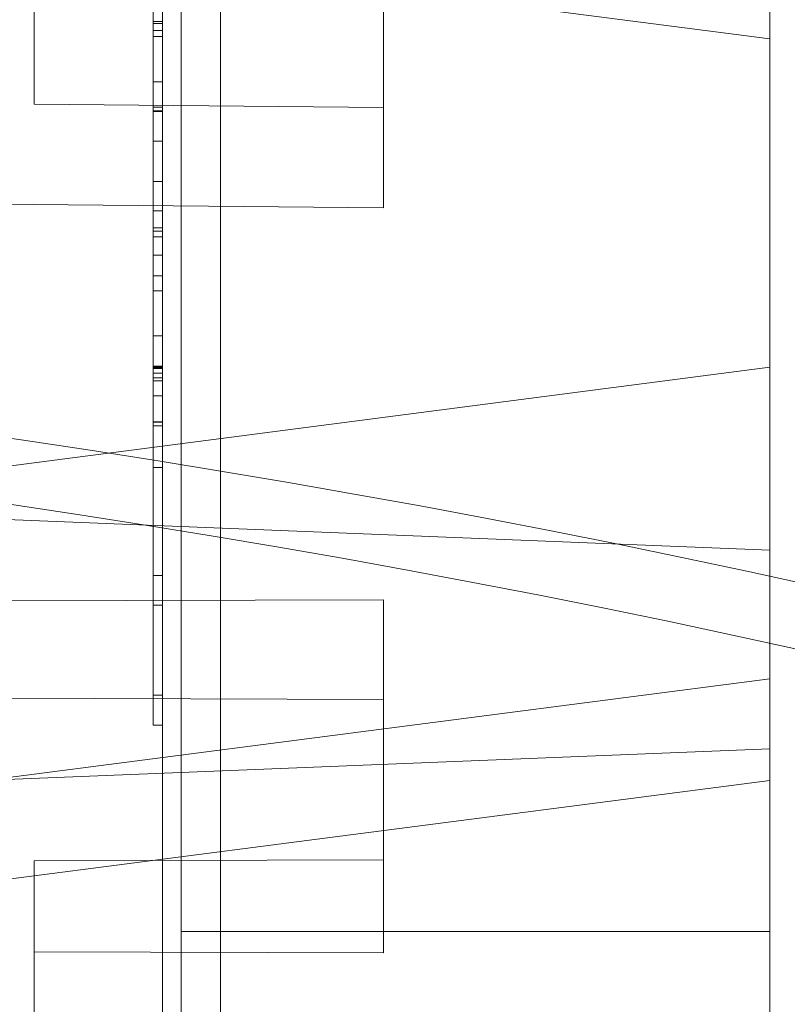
# Model space of a CAD drawing. Header units: inches. Extents: x 1 to 109, y 1 to 85.
# Tile 201 of 256: x 87.2983 to 87.3668, y 17.5934 to 17.6813. Entities that reach past the tile are written whole.
import ezdxf

# ---------------------------------------------------------------- set-up
doc = ezdxf.new("R2010")
doc.units = ezdxf.units.IN
doc.header["$MEASUREMENT"] = 0

msp = doc.modelspace()

# ---------------------------------------------------------------- linework, layer by layer
at = {"color": 7, "linetype": 'Continuous', "lineweight": 15, "ltscale": 5}
for p, q in [((87.316226, 21.519105), (87.316226, 15.477438)), ((87.316226, 17.464522), (87.316226, 19.256188)), ((87.312721, 17.831605), (87.312721, 14.831605)), ((87.365221, 14.831605), (87.365221, 17.831605)), ((87.311055, 17.810772), (87.311055, 17.539938)), ((87.312721, 17.810772), (87.312721, 17.539938)), ((87.365221, 17.574717), (87.365221, 17.75516)), ((87.365221, 17.574719), (87.365221, 17.755158)), ((87.316226, 17.490772), (87.316226, 17.750772)), ((87.312721, 17.729938), (87.312721, 17.599938)), ((87.312721, 17.729938), (87.312721, 17.599938)), ((87.365221, 17.729938), (87.365221, 17.599938)), ((87.365221, 17.729938), (87.365221, 17.599938)), ((87.310221, 17.68096), (87.310221, 17.727869)), ((87.310221, 17.621031), (87.310221, 17.727869)), ((87.311055, 17.621031), (87.311055, 17.727869)), ((87.311055, 17.68096), (87.311055, 17.727869)), ((87.310221, 17.725198), (87.310221, 17.631715)), ((87.310221, 17.621031), (87.310221, 17.725198)), ((87.310221, 17.725198), (87.310221, 17.649076)), ((87.311055, 17.725198), (87.311055, 17.621031)), ((87.311055, 17.725198), (87.311055, 17.649076)), ((87.311055, 17.725198), (87.311055, 17.631715)), ((87.310221, 17.723424), (87.310221, 17.631715)), ((87.310221, 17.722673), (87.310221, 17.680334)), ((87.311055, 17.723424), (87.311055, 17.631715)), ((87.311055, 17.722673), (87.311055, 17.680334)), ((87.365221, 17.650279), (87.365221, 17.707381)), ((87.310221, 17.704498), (87.310221, 17.649076)), ((87.311055, 17.649076), (87.311055, 17.704498)), ((87.299604, 17.699885), (87.299604, 17.673745)), ((87.330772, 17.700184), (87.330772, 17.673445)), ((87.330772, 17.693158), (87.330772, 17.664502)), ((87.365221, 17.679598), (87.280844, 17.690559)), ((87.299604, 17.685996), (87.299604, 17.673745)), ((87.310221, 17.681127), (87.311055, 17.681127)), ((87.310221, 17.641334), (87.310221, 17.681127)), ((87.310221, 17.68096), (87.311055, 17.68096)), ((87.311055, 17.681127), (87.311055, 17.641334)), ((87.310221, 17.680334), (87.311055, 17.680334)), ((87.310221, 17.679792), (87.311055, 17.679792)), ((87.365221, 17.679598), (87.365221, 17.622496)), ((87.310221, 17.675743), (87.311055, 17.675743)), ((87.299604, 17.673745), (87.330772, 17.673445)), ((87.310221, 17.67349), (87.311055, 17.67349)), ((87.330772, 17.673445), (87.330772, 17.664502)), ((87.310221, 17.673156), (87.311055, 17.673156)), ((87.310221, 17.673114), (87.311055, 17.673114)), ((87.310221, 17.673114), (87.310221, 17.662431)), ((87.311055, 17.673114), (87.311055, 17.662431)), ((87.310221, 17.670443), (87.311055, 17.670443)), ((87.330772, 17.664502), (87.115221, 17.666573)), ((87.310221, 17.666854), (87.311055, 17.666854)), ((87.310221, 17.664225), (87.311055, 17.664225)), ((87.310221, 17.662723), (87.311055, 17.662723)), ((87.310221, 17.662431), (87.311055, 17.662431)), ((87.310221, 17.66193), (87.311055, 17.66193)), ((87.310221, 17.660281), (87.311055, 17.660281)), ((87.310221, 17.649076), (87.310221, 17.660281)), ((87.311055, 17.649076), (87.311055, 17.660281)), ((87.310221, 17.658445), (87.311055, 17.658445)), ((87.310221, 17.650349), (87.310221, 17.658445)), ((87.311055, 17.650349), (87.311055, 17.658445)), ((87.310221, 17.657089), (87.311055, 17.657089)), ((87.310221, 17.653082), (87.311055, 17.653082)), ((87.280844, 17.639318), (87.365221, 17.650279)), ((87.310221, 17.65037), (87.311055, 17.65037)), ((87.310221, 17.650349), (87.311055, 17.650349)), ((87.310221, 17.650265), (87.311055, 17.650265)), ((87.310221, 17.650161), (87.311055, 17.650161)), ((87.310221, 17.649744), (87.311055, 17.649744)), ((87.310221, 17.649326), (87.311055, 17.649326)), ((87.310221, 17.649076), (87.311055, 17.649076)), ((87.310221, 17.64774), (87.311055, 17.64774)), ((87.310221, 17.645424), (87.311055, 17.645424)), ((87.310221, 17.645382), (87.311055, 17.645382)), ((87.310221, 17.645069), (87.311055, 17.645069)), ((87.310221, 17.641334), (87.311055, 17.641334)), ((87.365221, 17.633954), (87.280844, 17.637355)), ((87.365221, 17.616235), (87.365221, 17.633954)), ((87.310221, 17.631715), (87.311055, 17.631715)), ((87.310221, 17.631715), (87.310221, 17.621031)), ((87.311055, 17.631715), (87.311055, 17.621031)), ((87.115221, 17.628898), (87.330772, 17.62954)), ((87.330772, 17.62954), (87.330772, 17.606341)), ((87.330772, 17.62954), (87.330772, 17.620649)), ((87.310221, 17.629044), (87.311055, 17.629044)), ((87.365221, 17.622496), (87.280844, 17.611534)), ((87.330772, 17.620649), (87.115221, 17.621291)), ((87.310221, 17.621031), (87.311055, 17.621031)), ((87.330772, 17.598044), (87.330772, 17.620649)), ((87.310221, 17.61836), (87.311055, 17.61836)), ((87.280844, 17.612834), (87.365221, 17.616235)), ((87.281478, 17.60255), (87.365221, 17.613429)), ((87.330772, 17.606341), (87.299604, 17.606248)), ((87.299604, 17.606248), (87.299604, 17.598137)), ((87.299604, 17.606248), (87.299604, 17.574467)), ((87.330772, 17.606341), (87.330772, 17.598044)), ((87.312721, 17.599938), (87.365221, 17.599938)), ((87.312721, 17.599938), (87.365221, 17.599938)), ((87.299604, 17.567171), (87.299604, 17.598137)), ((87.299604, 17.598137), (87.330772, 17.598044))]:
    msp.add_line(p, q, dxfattribs=at)
at = {"color": 7, "linetype": 'Continuous', "lineweight": 15, "ltscale": 25}
for radius, start, end in [(0.989583, 3.137758, 176.862242), (0.989583, 3.137758, 176.862242), (0.98375, 3.156383, 176.843617), (0.98375, 3.156383, 176.843617)]:
    msp.add_arc((87.153559, 16.664772), radius, start, end, dxfattribs=at)
at = {"color": 7, "linetype": 'Continuous', "lineweight": 15, "ltscale": 5}
for points, knots in [([(87.310221, 17.673156), (87.310221, 17.674905), (87.310221, 17.678403), (87.310221, 17.683644), (87.310221, 17.688867), (87.310221, 17.694054), (87.310221, 17.69917), (87.310221, 17.704164), (87.310221, 17.708742), (87.310221, 17.71292), (87.310221, 17.716624), (87.310221, 17.719925), (87.310221, 17.722543), (87.310221, 17.724581), (87.310221, 17.726039), (87.310221, 17.727108), (87.310221, 17.727761), (87.310221, 17.727833), (87.310221, 17.727869)], [0, 0, 0, 0, 0.0714466, 0.1428897, 0.2143377, 0.2857755, 0.3572182, 0.4286338, 0.5000604, 0.5625595, 0.625053, 0.6875399, 0.75001, 0.8000133, 0.8500142, 0.9000033, 0.9500118, 1, 1, 1, 1]), ([(87.310221, 17.727869), (87.310221, 17.727837), (87.310221, 17.727773), (87.310221, 17.727102), (87.310221, 17.726074), (87.310221, 17.724561), (87.310221, 17.722698), (87.310221, 17.720471), (87.310221, 17.71792), (87.310221, 17.715058), (87.310221, 17.712021), (87.310221, 17.708348), (87.310221, 17.704025), (87.310221, 17.699032), (87.310221, 17.693916), (87.310221, 17.688759), (87.310221, 17.683568), (87.310221, 17.678365), (87.310221, 17.674892), (87.310221, 17.673156)], [0, 0, 0, 0, 0.049992, 0.099989, 0.149989, 0.199972, 0.249969, 0.299961, 0.349951, 0.399951, 0.449952, 0.499957, 0.571374, 0.642802, 0.714237, 0.785675, 0.857115, 0.928558, 1, 1, 1, 1]), ([(87.311055, 17.727869), (87.311055, 17.727837), (87.311055, 17.727773), (87.311055, 17.727102), (87.311055, 17.726074), (87.311055, 17.724561), (87.311055, 17.722698), (87.311055, 17.720471), (87.311055, 17.71792), (87.311055, 17.715058), (87.311055, 17.712021), (87.311055, 17.708348), (87.311055, 17.704025), (87.311055, 17.699032), (87.311055, 17.693916), (87.311055, 17.688759), (87.311055, 17.683568), (87.311055, 17.678365), (87.311055, 17.674892), (87.311055, 17.673156)], [0, 0, 0, 0, 0.049992, 0.099989, 0.149989, 0.199972, 0.249969, 0.299961, 0.349951, 0.399951, 0.449952, 0.499957, 0.571374, 0.642802, 0.714237, 0.785675, 0.857115, 0.928558, 1, 1, 1, 1]), ([(87.311055, 17.673156), (87.311055, 17.674905), (87.311055, 17.678403), (87.311055, 17.683644), (87.311055, 17.688867), (87.311055, 17.694054), (87.311055, 17.69917), (87.311055, 17.704164), (87.311055, 17.708742), (87.311055, 17.71292), (87.311055, 17.716624), (87.311055, 17.719925), (87.311055, 17.722543), (87.311055, 17.724581), (87.311055, 17.726039), (87.311055, 17.727108), (87.311055, 17.727761), (87.311055, 17.727833), (87.311055, 17.727869)], [0, 0, 0, 0, 0.0714466, 0.1428897, 0.2143377, 0.2857755, 0.3572182, 0.4286338, 0.5000604, 0.5625595, 0.625053, 0.6875399, 0.75001, 0.8000133, 0.8500142, 0.9000033, 0.9500118, 1, 1, 1, 1]), ([(87.310221, 17.673114), (87.310221, 17.674477), (87.310221, 17.677201), (87.310221, 17.681284), (87.310221, 17.685362), (87.310221, 17.689427), (87.310221, 17.693458), (87.310221, 17.697442), (87.310221, 17.701123), (87.310221, 17.704505), (87.310221, 17.707521), (87.310221, 17.710267), (87.310221, 17.712454), (87.310221, 17.714177), (87.310221, 17.71547), (87.310221, 17.716456), (87.310221, 17.717048), (87.310221, 17.717139), (87.310221, 17.717185)], [0, 0, 0, 0, 0.071435, 0.14287, 0.214305, 0.285733, 0.357168, 0.428586, 0.499994, 0.562487, 0.624956, 0.68743, 0.7499, 0.799924, 0.849937, 0.899995, 0.949967, 1, 1, 1, 1]), ([(87.311055, 17.673114), (87.311055, 17.674477), (87.311055, 17.677201), (87.311055, 17.681284), (87.311055, 17.685362), (87.311055, 17.689427), (87.311055, 17.693458), (87.311055, 17.697442), (87.311055, 17.701123), (87.311055, 17.704505), (87.311055, 17.707521), (87.311055, 17.710267), (87.311055, 17.712454), (87.311055, 17.714177), (87.311055, 17.71547), (87.311055, 17.716456), (87.311055, 17.717048), (87.311055, 17.717139), (87.311055, 17.717185)], [0, 0, 0, 0, 0.071435, 0.14287, 0.214305, 0.285733, 0.357168, 0.428586, 0.499994, 0.562487, 0.624956, 0.68743, 0.7499, 0.799924, 0.849937, 0.899995, 0.949967, 1, 1, 1, 1]), ([(87.365221, 17.707381), (87.365221, 17.707777), (87.365221, 17.708571), (87.365221, 17.709669), (87.365221, 17.7107), (87.365221, 17.711654), (87.365221, 17.712532), (87.365221, 17.713328), (87.365221, 17.71404), (87.365221, 17.714709), (87.365221, 17.715308), (87.365221, 17.715807), (87.365221, 17.716195), (87.365221, 17.71643), (87.365221, 17.716471), (87.365221, 17.716338), (87.365221, 17.716072), (87.365221, 17.715668), (87.365221, 17.715087), (87.365221, 17.714292), (87.365221, 17.713302), (87.365221, 17.712184), (87.365221, 17.71096), (87.365221, 17.70964), (87.365221, 17.708281), (87.365221, 17.706958), (87.365221, 17.705596), (87.365221, 17.704206), (87.365221, 17.702636), (87.365221, 17.700868), (87.365221, 17.698891), (87.365221, 17.696671), (87.365221, 17.69419), (87.365221, 17.691579), (87.365221, 17.689089), (87.365221, 17.68675), (87.365221, 17.684418), (87.365221, 17.682036), (87.365221, 17.68041), (87.365221, 17.679598)], [0, 0, 0, 0, 0.021981, 0.044088, 0.066194, 0.088569, 0.110943, 0.133591, 0.156238, 0.179019, 0.206716, 0.234431, 0.262127, 0.295882, 0.329636, 0.358028, 0.385724, 0.413439, 0.441136, 0.47489, 0.508644, 0.537036, 0.567366, 0.597695, 0.622835, 0.647975, 0.670622, 0.693269, 0.716051, 0.743747, 0.771462, 0.799158, 0.832913, 0.866667, 0.895059, 0.921214, 0.947369, 0.973684, 1, 1, 1, 1]), ([(87.365221, 17.633954), (87.365221, 17.634528), (87.365221, 17.635679), (87.365221, 17.637473), (87.365221, 17.639321), (87.365221, 17.641222), (87.365221, 17.643178), (87.365221, 17.645181), (87.365221, 17.64723), (87.365221, 17.649829), (87.365221, 17.653004), (87.365221, 17.656607), (87.365221, 17.660086), (87.365221, 17.663317), (87.365221, 17.666719), (87.365221, 17.670279), (87.365221, 17.673916), (87.365221, 17.677345), (87.365221, 17.680461), (87.365221, 17.68335), (87.365221, 17.686015), (87.365221, 17.688459), (87.365221, 17.69075), (87.365221, 17.69282), (87.365221, 17.694761), (87.365221, 17.696563), (87.365221, 17.698712), (87.365221, 17.701142), (87.365221, 17.70366), (87.365221, 17.70588), (87.365221, 17.707763), (87.365221, 17.709337), (87.365221, 17.710644), (87.365221, 17.711762), (87.365221, 17.712775), (87.365221, 17.713353), (87.365221, 17.713641)], [0, 0, 0, 0, 0.022016, 0.044154, 0.066291, 0.088667, 0.111043, 0.133661, 0.156279, 0.179025, 0.21853, 0.258034, 0.29245, 0.326867, 0.358028, 0.397533, 0.437037, 0.471454, 0.50587, 0.537032, 0.566026, 0.595021, 0.62085, 0.646679, 0.669993, 0.693306, 0.716052, 0.755557, 0.795061, 0.829478, 0.863894, 0.895056, 0.92122, 0.947383, 0.973692, 1, 1, 1, 1]), ([(87.310221, 17.67349), (87.310221, 17.675093), (87.310221, 17.6783), (87.310221, 17.683189), (87.310221, 17.690288), (87.310221, 17.695768), (87.310221, 17.699615)], [0, 0, 0, 0, 0.1865795, 0.3732509, 0.5599431, 1, 1, 1, 1]), ([(87.310221, 17.699302), (87.310221, 17.69773), (87.310221, 17.694586), (87.310221, 17.689719), (87.310221, 17.684513), (87.310221, 17.678969), (87.310221, 17.675066), (87.310221, 17.673114)], [0, 0, 0, 0, 0.186668, 0.373331, 0.559978, 0.779989, 1, 1, 1, 1]), ([(87.311055, 17.67349), (87.311055, 17.675093), (87.311055, 17.6783), (87.311055, 17.683189), (87.311055, 17.690288), (87.311055, 17.695768), (87.311055, 17.699615)], [0, 0, 0, 0, 0.1865795, 0.3732509, 0.5599431, 1, 1, 1, 1]), ([(87.311055, 17.699302), (87.311055, 17.69773), (87.311055, 17.694586), (87.311055, 17.689719), (87.311055, 17.684513), (87.311055, 17.678969), (87.311055, 17.675066), (87.311055, 17.673114)], [0, 0, 0, 0, 0.186668, 0.373331, 0.559978, 0.779989, 1, 1, 1, 1]), ([(87.365221, 17.695923), (87.365221, 17.695349), (87.365221, 17.694197), (87.365221, 17.692403), (87.365221, 17.690556), (87.365221, 17.688655), (87.365221, 17.686699), (87.365221, 17.684696), (87.365221, 17.682647), (87.365221, 17.680048), (87.365221, 17.676873), (87.365221, 17.67327), (87.365221, 17.669791), (87.365221, 17.666559), (87.365221, 17.663158), (87.365221, 17.659598), (87.365221, 17.655961), (87.365221, 17.652531), (87.365221, 17.649416), (87.365221, 17.646527), (87.365221, 17.643862), (87.365221, 17.641417), (87.365221, 17.639127), (87.365221, 17.637057), (87.365221, 17.635115), (87.365221, 17.633313), (87.365221, 17.631165), (87.365221, 17.628734), (87.365221, 17.626217), (87.365221, 17.623997), (87.365221, 17.622114), (87.365221, 17.62054), (87.365221, 17.619233), (87.365221, 17.618115), (87.365221, 17.617101), (87.365221, 17.616524), (87.365221, 17.616235)], [0, 0, 0, 0, 0.022016, 0.044154, 0.066291, 0.088667, 0.111043, 0.133661, 0.156279, 0.179025, 0.21853, 0.258034, 0.29245, 0.326867, 0.358028, 0.397533, 0.437037, 0.471454, 0.50587, 0.537032, 0.566026, 0.595021, 0.62085, 0.646679, 0.669993, 0.693306, 0.716052, 0.755557, 0.795061, 0.829478, 0.863894, 0.895056, 0.92122, 0.947383, 0.973692, 1, 1, 1, 1]), ([(87.310221, 17.69515), (87.310221, 17.694243), (87.310221, 17.69243), (87.310221, 17.689764), (87.310221, 17.68722), (87.310221, 17.684583), (87.310221, 17.681937), (87.310221, 17.679416), (87.310221, 17.677434), (87.310221, 17.67588), (87.310221, 17.674866), (87.310221, 17.67417), (87.310221, 17.673666), (87.310221, 17.673319), (87.310221, 17.673183), (87.310221, 17.673114)], [0, 0, 0, 0, 0.062519, 0.125018, 0.187549, 0.250055, 0.333384, 0.4167, 0.500029, 0.583343, 0.666637, 0.749975, 0.833315, 0.916657, 1, 1, 1, 1]), ([(87.311055, 17.69515), (87.311055, 17.694243), (87.311055, 17.69243), (87.311055, 17.689764), (87.311055, 17.68722), (87.311055, 17.684583), (87.311055, 17.681937), (87.311055, 17.679416), (87.311055, 17.677434), (87.311055, 17.67588), (87.311055, 17.674866), (87.311055, 17.67417), (87.311055, 17.673666), (87.311055, 17.673319), (87.311055, 17.673183), (87.311055, 17.673114)], [0, 0, 0, 0, 0.062519, 0.125018, 0.187549, 0.250055, 0.333384, 0.4167, 0.500029, 0.583343, 0.666637, 0.749975, 0.833315, 0.916657, 1, 1, 1, 1]), ([(87.310221, 17.675743), (87.310221, 17.676755), (87.310221, 17.678778), (87.310221, 17.682095), (87.310221, 17.685343), (87.310221, 17.688444), (87.310221, 17.691336), (87.310221, 17.69328), (87.310221, 17.694252)], [0, 0, 0, 0, 0.1866047, 0.3733159, 0.5599464, 0.7066163, 0.8533149, 1, 1, 1, 1]), ([(87.311055, 17.675743), (87.311055, 17.676755), (87.311055, 17.678778), (87.311055, 17.682095), (87.311055, 17.685343), (87.311055, 17.688444), (87.311055, 17.691336), (87.311055, 17.69328), (87.311055, 17.694252)], [0, 0, 0, 0, 0.1866047, 0.3733159, 0.5599464, 0.7066163, 0.8533149, 1, 1, 1, 1]), ([(87.310221, 17.662723), (87.310221, 17.663788), (87.310221, 17.665919), (87.310221, 17.669415), (87.310221, 17.673063), (87.310221, 17.676906), (87.310221, 17.680894), (87.310221, 17.685007), (87.310221, 17.687762), (87.310221, 17.68914)], [0, 0, 0, 0, 0.139982, 0.28001, 0.419974, 0.559992, 0.706652, 0.853324, 1, 1, 1, 1]), ([(87.311055, 17.662723), (87.311055, 17.663788), (87.311055, 17.665919), (87.311055, 17.669415), (87.311055, 17.673063), (87.311055, 17.676906), (87.311055, 17.680894), (87.311055, 17.685007), (87.311055, 17.687762), (87.311055, 17.68914)], [0, 0, 0, 0, 0.139982, 0.28001, 0.419974, 0.559992, 0.706652, 0.853324, 1, 1, 1, 1]), ([(87.310221, 17.687345), (87.310221, 17.686067), (87.310221, 17.683509), (87.310221, 17.679697), (87.310221, 17.675956), (87.310221, 17.672255), (87.310221, 17.668645), (87.310221, 17.665159), (87.310221, 17.663006), (87.310221, 17.66193)], [0, 0, 0, 0, 0.140006, 0.280008, 0.420011, 0.560006, 0.706663, 0.853333, 1, 1, 1, 1]), ([(87.310221, 17.649326), (87.310221, 17.650698), (87.310221, 17.653441), (87.310221, 17.657496), (87.310221, 17.66143), (87.310221, 17.665177), (87.310221, 17.66868), (87.310221, 17.67268), (87.310221, 17.677097), (87.310221, 17.681978), (87.310221, 17.685125), (87.310221, 17.686698)], [0, 0, 0, 0, 0.093346, 0.186669, 0.280022, 0.373361, 0.466682, 0.560011, 0.706668, 0.853331, 1, 1, 1, 1]), ([(87.311055, 17.687345), (87.311055, 17.686067), (87.311055, 17.683509), (87.311055, 17.679697), (87.311055, 17.675956), (87.311055, 17.672255), (87.311055, 17.668645), (87.311055, 17.665159), (87.311055, 17.663006), (87.311055, 17.66193)], [0, 0, 0, 0, 0.140006, 0.280008, 0.420011, 0.560006, 0.706663, 0.853333, 1, 1, 1, 1]), ([(87.311055, 17.649326), (87.311055, 17.650698), (87.311055, 17.653441), (87.311055, 17.657496), (87.311055, 17.66143), (87.311055, 17.665177), (87.311055, 17.66868), (87.311055, 17.67268), (87.311055, 17.677097), (87.311055, 17.681978), (87.311055, 17.685125), (87.311055, 17.686698)], [0, 0, 0, 0, 0.093346, 0.186669, 0.280022, 0.373361, 0.466682, 0.560011, 0.706668, 0.853331, 1, 1, 1, 1]), ([(87.310221, 17.682087), (87.310221, 17.680789), (87.310221, 17.678193), (87.310221, 17.674217), (87.310221, 17.670137), (87.310221, 17.666448), (87.310221, 17.66308), (87.310221, 17.660067), (87.310221, 17.656878), (87.310221, 17.653551), (87.310221, 17.651291), (87.310221, 17.650161)], [0, 0, 0, 0, 0.140005, 0.280007, 0.420001, 0.559986, 0.647982, 0.735992, 0.823995, 0.911997, 1, 1, 1, 1]), ([(87.311055, 17.682087), (87.311055, 17.680789), (87.311055, 17.678193), (87.311055, 17.674217), (87.311055, 17.670137), (87.311055, 17.666448), (87.311055, 17.66308), (87.311055, 17.660067), (87.311055, 17.656878), (87.311055, 17.653551), (87.311055, 17.651291), (87.311055, 17.650161)], [0, 0, 0, 0, 0.140005, 0.280007, 0.420001, 0.559986, 0.647982, 0.735992, 0.823995, 0.911997, 1, 1, 1, 1]), ([(87.310221, 17.681127), (87.310221, 17.681087), (87.310221, 17.681007), (87.310221, 17.68035), (87.310221, 17.679229), (87.310221, 17.677627), (87.310221, 17.67556), (87.310221, 17.673091), (87.310221, 17.670347), (87.310221, 17.667422), (87.310221, 17.664301), (87.310221, 17.660974), (87.310221, 17.65748), (87.310221, 17.653895), (87.310221, 17.651475), (87.310221, 17.650265)], [0, 0, 0, 0, 0.08, 0.160021, 0.239995, 0.319994, 0.399989, 0.479987, 0.559985, 0.633322, 0.706661, 0.779981, 0.853318, 0.926661, 1, 1, 1, 1]), ([(87.310221, 17.680334), (87.310221, 17.680579), (87.310221, 17.681017), (87.310221, 17.681093), (87.310221, 17.681127)], [0, 0, 0, 0, 0.559944, 1, 1, 1, 1]), ([(87.310221, 17.65037), (87.310221, 17.651927), (87.310221, 17.655043), (87.310221, 17.659625), (87.310221, 17.664081), (87.310221, 17.668435), (87.310221, 17.672685), (87.310221, 17.676894), (87.310221, 17.679605), (87.310221, 17.68096)], [0, 0, 0, 0, 0.139975, 0.279976, 0.419983, 0.559958, 0.706632, 0.853311, 1, 1, 1, 1]), ([(87.311055, 17.680334), (87.311055, 17.680579), (87.311055, 17.681017), (87.311055, 17.681093), (87.311055, 17.681127)], [0, 0, 0, 0, 0.559944, 1, 1, 1, 1]), ([(87.311055, 17.681127), (87.311055, 17.681087), (87.311055, 17.681007), (87.311055, 17.68035), (87.311055, 17.679229), (87.311055, 17.677627), (87.311055, 17.67556), (87.311055, 17.673091), (87.311055, 17.670347), (87.311055, 17.667422), (87.311055, 17.664301), (87.311055, 17.660974), (87.311055, 17.65748), (87.311055, 17.653895), (87.311055, 17.651475), (87.311055, 17.650265)], [0, 0, 0, 0, 0.08, 0.160021, 0.239995, 0.319994, 0.399989, 0.479987, 0.559985, 0.633322, 0.706661, 0.779981, 0.853318, 0.926661, 1, 1, 1, 1]), ([(87.311055, 17.65037), (87.311055, 17.651927), (87.311055, 17.655043), (87.311055, 17.659625), (87.311055, 17.664081), (87.311055, 17.668435), (87.311055, 17.672685), (87.311055, 17.676894), (87.311055, 17.679605), (87.311055, 17.68096)], [0, 0, 0, 0, 0.139975, 0.279976, 0.419983, 0.559958, 0.706632, 0.853311, 1, 1, 1, 1]), ([(87.310221, 17.679792), (87.310221, 17.678589), (87.310221, 17.676184), (87.310221, 17.672722), (87.310221, 17.669425), (87.310221, 17.666449), (87.310221, 17.663871), (87.310221, 17.661596), (87.310221, 17.659682), (87.310221, 17.65818), (87.310221, 17.657241), (87.310221, 17.657139), (87.310221, 17.657089)], [0, 0, 0, 0, 0.09336, 0.186709, 0.280039, 0.373383, 0.466681, 0.560036, 0.670028, 0.779979, 0.890032, 1, 1, 1, 1]), ([(87.310221, 17.664225), (87.310221, 17.665008), (87.310221, 17.666573), (87.310221, 17.669328), (87.310221, 17.672477), (87.310221, 17.67596), (87.310221, 17.678514), (87.310221, 17.679792)], [0, 0, 0, 0, 0.186577, 0.373253, 0.559939, 0.779959, 1, 1, 1, 1]), ([(87.311055, 17.679792), (87.311055, 17.678589), (87.311055, 17.676184), (87.311055, 17.672722), (87.311055, 17.669425), (87.311055, 17.666449), (87.311055, 17.663871), (87.311055, 17.661596), (87.311055, 17.659682), (87.311055, 17.65818), (87.311055, 17.657241), (87.311055, 17.657139), (87.311055, 17.657089)], [0, 0, 0, 0, 0.09336, 0.186709, 0.280039, 0.373383, 0.466681, 0.560036, 0.670028, 0.779979, 0.890032, 1, 1, 1, 1]), ([(87.311055, 17.664225), (87.311055, 17.665008), (87.311055, 17.666573), (87.311055, 17.669328), (87.311055, 17.672477), (87.311055, 17.67596), (87.311055, 17.678514), (87.311055, 17.679792)], [0, 0, 0, 0, 0.186577, 0.373253, 0.559939, 0.779959, 1, 1, 1, 1]), ([(87.310221, 17.666854), (87.310221, 17.667246), (87.310221, 17.668029), (87.310221, 17.669435), (87.310221, 17.671174), (87.310221, 17.673254), (87.310221, 17.674913), (87.310221, 17.675743)], [0, 0, 0, 0, 0.1867386, 0.3732335, 0.5601017, 0.7799749, 1, 1, 1, 1]), ([(87.311055, 17.666854), (87.311055, 17.667246), (87.311055, 17.668029), (87.311055, 17.669435), (87.311055, 17.671174), (87.311055, 17.673254), (87.311055, 17.674913), (87.311055, 17.675743)], [0, 0, 0, 0, 0.1867386, 0.3732335, 0.5601017, 0.7799749, 1, 1, 1, 1]), ([(87.310221, 17.657089), (87.310221, 17.657156), (87.310221, 17.657292), (87.310221, 17.658372), (87.310221, 17.659875), (87.310221, 17.661684), (87.310221, 17.664018), (87.310221, 17.666856), (87.310221, 17.67011), (87.310221, 17.672363), (87.310221, 17.67349)], [0, 0, 0, 0, 0.111923, 0.224, 0.336007, 0.448045, 0.559989, 0.706619, 0.853299, 1, 1, 1, 1]), ([(87.311055, 17.657089), (87.311055, 17.657156), (87.311055, 17.657292), (87.311055, 17.658372), (87.311055, 17.659875), (87.311055, 17.661684), (87.311055, 17.664018), (87.311055, 17.666856), (87.311055, 17.67011), (87.311055, 17.672363), (87.311055, 17.67349)], [0, 0, 0, 0, 0.111923, 0.224, 0.336007, 0.448045, 0.559989, 0.706619, 0.853299, 1, 1, 1, 1]), ([(87.310221, 17.61836), (87.310221, 17.618392), (87.310221, 17.618455), (87.310221, 17.619109), (87.310221, 17.620164), (87.310221, 17.62164), (87.310221, 17.623665), (87.310221, 17.626303), (87.310221, 17.629641), (87.310221, 17.633348), (87.310221, 17.637529), (87.310221, 17.642121), (87.310221, 17.647113), (87.310221, 17.652238), (87.310221, 17.657429), (87.310221, 17.662656), (87.310221, 17.667904), (87.310221, 17.671405), (87.310221, 17.673156)], [0, 0, 0, 0, 0.049997, 0.099996, 0.149996, 0.199987, 0.249978, 0.31246, 0.374945, 0.437429, 0.499922, 0.571356, 0.642792, 0.714225, 0.785664, 0.857109, 0.928554, 1, 1, 1, 1]), ([(87.310221, 17.673156), (87.310221, 17.671417), (87.310221, 17.66794), (87.310221, 17.662729), (87.310221, 17.657534), (87.310221, 17.652358), (87.310221, 17.647246), (87.310221, 17.642236), (87.310221, 17.637615), (87.310221, 17.633439), (87.310221, 17.629709), (87.310221, 17.626361), (87.310221, 17.623726), (87.310221, 17.621689), (87.310221, 17.620188), (87.310221, 17.619121), (87.310221, 17.618458), (87.310221, 17.618393), (87.310221, 17.61836)], [0, 0, 0, 0, 0.071447, 0.142895, 0.21434, 0.285788, 0.357223, 0.428653, 0.500079, 0.562572, 0.625058, 0.68753, 0.750011, 0.800014, 0.850002, 0.900005, 0.950005, 1, 1, 1, 1]), ([(87.310221, 17.629044), (87.310221, 17.629092), (87.310221, 17.629189), (87.310221, 17.629739), (87.310221, 17.630728), (87.310221, 17.632053), (87.310221, 17.63375), (87.310221, 17.635943), (87.310221, 17.638704), (87.310221, 17.641721), (87.310221, 17.645303), (87.310221, 17.649436), (87.310221, 17.654101), (87.310221, 17.65883), (87.310221, 17.663582), (87.310221, 17.668345), (87.310221, 17.671525), (87.310221, 17.673114)], [0, 0, 0, 0, 0.050027, 0.100028, 0.150059, 0.200091, 0.250111, 0.312562, 0.375031, 0.437518, 0.500008, 0.583304, 0.666638, 0.749973, 0.833309, 0.916657, 1, 1, 1, 1]), ([(87.310221, 17.673114), (87.310221, 17.671525), (87.310221, 17.668348), (87.310221, 17.663589), (87.310221, 17.65885), (87.310221, 17.654148), (87.310221, 17.649538), (87.310221, 17.645425), (87.310221, 17.641853), (87.310221, 17.6388), (87.310221, 17.636037), (87.310221, 17.633803), (87.310221, 17.632101), (87.310221, 17.630768), (87.310221, 17.629756), (87.310221, 17.629191), (87.310221, 17.629093), (87.310221, 17.629044)], [0, 0, 0, 0, 0.0833459, 0.1666752, 0.2500174, 0.3333629, 0.4166829, 0.4999912, 0.5624892, 0.6249777, 0.687442, 0.749895, 0.7999086, 0.8499494, 0.8999731, 0.9499741, 1, 1, 1, 1]), ([(87.311055, 17.61836), (87.311055, 17.618392), (87.311055, 17.618455), (87.311055, 17.619109), (87.311055, 17.620164), (87.311055, 17.62164), (87.311055, 17.623665), (87.311055, 17.626303), (87.311055, 17.629641), (87.311055, 17.633348), (87.311055, 17.637529), (87.311055, 17.642121), (87.311055, 17.647113), (87.311055, 17.652238), (87.311055, 17.657429), (87.311055, 17.662656), (87.311055, 17.667904), (87.311055, 17.671405), (87.311055, 17.673156)], [0, 0, 0, 0, 0.049997, 0.099996, 0.149996, 0.199987, 0.249978, 0.31246, 0.374945, 0.437429, 0.499922, 0.571356, 0.642792, 0.714225, 0.785664, 0.857109, 0.928554, 1, 1, 1, 1]), ([(87.311055, 17.673156), (87.311055, 17.671417), (87.311055, 17.66794), (87.311055, 17.662729), (87.311055, 17.657534), (87.311055, 17.652358), (87.311055, 17.647246), (87.311055, 17.642236), (87.311055, 17.637615), (87.311055, 17.633439), (87.311055, 17.629709), (87.311055, 17.626361), (87.311055, 17.623726), (87.311055, 17.621689), (87.311055, 17.620188), (87.311055, 17.619121), (87.311055, 17.618458), (87.311055, 17.618393), (87.311055, 17.61836)], [0, 0, 0, 0, 0.071447, 0.142895, 0.21434, 0.285788, 0.357223, 0.428653, 0.500079, 0.562572, 0.625058, 0.68753, 0.750011, 0.800014, 0.850002, 0.900005, 0.950005, 1, 1, 1, 1]), ([(87.311055, 17.629044), (87.311055, 17.629092), (87.311055, 17.629189), (87.311055, 17.629739), (87.311055, 17.630728), (87.311055, 17.632053), (87.311055, 17.63375), (87.311055, 17.635943), (87.311055, 17.638704), (87.311055, 17.641721), (87.311055, 17.645303), (87.311055, 17.649436), (87.311055, 17.654101), (87.311055, 17.65883), (87.311055, 17.663582), (87.311055, 17.668345), (87.311055, 17.671525), (87.311055, 17.673114)], [0, 0, 0, 0, 0.050027, 0.100028, 0.150059, 0.200091, 0.250111, 0.312562, 0.375031, 0.437518, 0.500008, 0.583304, 0.666638, 0.749973, 0.833309, 0.916657, 1, 1, 1, 1]), ([(87.311055, 17.673114), (87.311055, 17.671525), (87.311055, 17.668348), (87.311055, 17.663589), (87.311055, 17.65885), (87.311055, 17.654148), (87.311055, 17.649538), (87.311055, 17.645425), (87.311055, 17.641853), (87.311055, 17.6388), (87.311055, 17.636037), (87.311055, 17.633803), (87.311055, 17.632101), (87.311055, 17.630768), (87.311055, 17.629756), (87.311055, 17.629191), (87.311055, 17.629093), (87.311055, 17.629044)], [0, 0, 0, 0, 0.0833459, 0.1666752, 0.2500174, 0.3333629, 0.4166829, 0.4999912, 0.5624892, 0.6249777, 0.687442, 0.749895, 0.7999086, 0.8499494, 0.8999731, 0.9499741, 1, 1, 1, 1]), ([(87.310221, 17.670443), (87.310221, 17.670412), (87.310221, 17.670348), (87.310221, 17.669842), (87.310221, 17.668894), (87.310221, 17.667562), (87.310221, 17.665715), (87.310221, 17.663546), (87.310221, 17.661142), (87.310221, 17.658524), (87.310221, 17.65571), (87.310221, 17.652752), (87.310221, 17.650747), (87.310221, 17.649744)], [0, 0, 0, 0, 0.093365, 0.186715, 0.280053, 0.373363, 0.466687, 0.56, 0.648016, 0.735986, 0.823993, 0.911982, 1, 1, 1, 1]), ([(87.310221, 17.649744), (87.310221, 17.650848), (87.310221, 17.653057), (87.310221, 17.656258), (87.310221, 17.659253), (87.310221, 17.661909), (87.310221, 17.66425), (87.310221, 17.666234), (87.310221, 17.667835), (87.310221, 17.669021), (87.310221, 17.669875), (87.310221, 17.670349), (87.310221, 17.670412), (87.310221, 17.670443)], [0, 0, 0, 0, 0.093304, 0.186614, 0.279898, 0.373214, 0.466553, 0.559895, 0.647914, 0.735926, 0.823944, 0.911965, 1, 1, 1, 1]), ([(87.311055, 17.649744), (87.311055, 17.650848), (87.311055, 17.653057), (87.311055, 17.656258), (87.311055, 17.659253), (87.311055, 17.661909), (87.311055, 17.66425), (87.311055, 17.666234), (87.311055, 17.667835), (87.311055, 17.669021), (87.311055, 17.669875), (87.311055, 17.670349), (87.311055, 17.670412), (87.311055, 17.670443)], [0, 0, 0, 0, 0.093304, 0.186614, 0.279898, 0.373214, 0.466553, 0.559895, 0.647914, 0.735926, 0.823944, 0.911965, 1, 1, 1, 1]), ([(87.311055, 17.670443), (87.311055, 17.670412), (87.311055, 17.670348), (87.311055, 17.669842), (87.311055, 17.668894), (87.311055, 17.667562), (87.311055, 17.665715), (87.311055, 17.663546), (87.311055, 17.661142), (87.311055, 17.658524), (87.311055, 17.65571), (87.311055, 17.652752), (87.311055, 17.650747), (87.311055, 17.649744)], [0, 0, 0, 0, 0.093365, 0.186715, 0.280053, 0.373363, 0.466687, 0.56, 0.648016, 0.735986, 0.823993, 0.911982, 1, 1, 1, 1]), ([(87.310221, 17.645424), (87.310221, 17.646628), (87.310221, 17.649037), (87.310221, 17.652588), (87.310221, 17.655981), (87.310221, 17.659183), (87.310221, 17.662096), (87.310221, 17.664705), (87.310221, 17.666138), (87.310221, 17.666854)], [0, 0, 0, 0, 0.140009, 0.280017, 0.420005, 0.559985, 0.706636, 0.853318, 1, 1, 1, 1]), ([(87.311055, 17.645424), (87.311055, 17.646628), (87.311055, 17.649037), (87.311055, 17.652588), (87.311055, 17.655981), (87.311055, 17.659183), (87.311055, 17.662096), (87.311055, 17.664705), (87.311055, 17.666138), (87.311055, 17.666854)], [0, 0, 0, 0, 0.140009, 0.280017, 0.420005, 0.559985, 0.706636, 0.853318, 1, 1, 1, 1]), ([(87.310221, 17.657089), (87.310221, 17.657125), (87.310221, 17.657199), (87.310221, 17.65795), (87.310221, 17.659106), (87.310221, 17.66058), (87.310221, 17.662242), (87.310221, 17.663564), (87.310221, 17.664225)], [0, 0, 0, 0, 0.186658, 0.373317, 0.559918, 0.706638, 0.853301, 1, 1, 1, 1]), ([(87.311055, 17.657089), (87.311055, 17.657125), (87.311055, 17.657199), (87.311055, 17.65795), (87.311055, 17.659106), (87.311055, 17.66058), (87.311055, 17.662242), (87.311055, 17.663564), (87.311055, 17.664225)], [0, 0, 0, 0, 0.186658, 0.373317, 0.559918, 0.706638, 0.853301, 1, 1, 1, 1]), ([(87.310221, 17.64774), (87.310221, 17.647773), (87.310221, 17.647837), (87.310221, 17.648365), (87.310221, 17.649289), (87.310221, 17.650612), (87.310221, 17.652346), (87.310221, 17.65448), (87.310221, 17.65694), (87.310221, 17.65969), (87.310221, 17.661711), (87.310221, 17.662723)], [0, 0, 0, 0, 0.112015, 0.223978, 0.336012, 0.447992, 0.560007, 0.669982, 0.780025, 0.889984, 1, 1, 1, 1]), ([(87.310221, 17.662431), (87.310221, 17.662399), (87.310221, 17.662336), (87.310221, 17.661657), (87.310221, 17.660564), (87.310221, 17.659109), (87.310221, 17.657473), (87.310221, 17.65574), (87.310221, 17.653772), (87.310221, 17.651716), (87.310221, 17.649715), (87.310221, 17.647575), (87.310221, 17.646113), (87.310221, 17.645382)], [0, 0, 0, 0, 0.124992, 0.250034, 0.374968, 0.499978, 0.583318, 0.666655, 0.749957, 0.812475, 0.874984, 0.93749, 1, 1, 1, 1]), ([(87.311055, 17.64774), (87.311055, 17.647773), (87.311055, 17.647837), (87.311055, 17.648365), (87.311055, 17.649289), (87.311055, 17.650612), (87.311055, 17.652346), (87.311055, 17.65448), (87.311055, 17.65694), (87.311055, 17.65969), (87.311055, 17.661711), (87.311055, 17.662723)], [0, 0, 0, 0, 0.112015, 0.223978, 0.336012, 0.447992, 0.560007, 0.669982, 0.780025, 0.889984, 1, 1, 1, 1]), ([(87.311055, 17.662431), (87.311055, 17.662399), (87.311055, 17.662336), (87.311055, 17.661657), (87.311055, 17.660564), (87.311055, 17.659109), (87.311055, 17.657473), (87.311055, 17.65574), (87.311055, 17.653772), (87.311055, 17.651716), (87.311055, 17.649715), (87.311055, 17.647575), (87.311055, 17.646113), (87.311055, 17.645382)], [0, 0, 0, 0, 0.124992, 0.250034, 0.374968, 0.499978, 0.583318, 0.666655, 0.749957, 0.812475, 0.874984, 0.93749, 1, 1, 1, 1]), ([(87.310221, 17.66193), (87.310221, 17.660949), (87.310221, 17.658989), (87.310221, 17.656306), (87.310221, 17.653966), (87.310221, 17.651954), (87.310221, 17.650351), (87.310221, 17.649137), (87.310221, 17.648286), (87.310221, 17.647853), (87.310221, 17.647778), (87.310221, 17.64774)], [0, 0, 0, 0, 0.112004, 0.223993, 0.335992, 0.448009, 0.55998, 0.670008, 0.780001, 0.889996, 1, 1, 1, 1]), ([(87.311055, 17.66193), (87.311055, 17.660949), (87.311055, 17.658989), (87.311055, 17.656306), (87.311055, 17.653966), (87.311055, 17.651954), (87.311055, 17.650351), (87.311055, 17.649137), (87.311055, 17.648286), (87.311055, 17.647853), (87.311055, 17.647778), (87.311055, 17.64774)], [0, 0, 0, 0, 0.112004, 0.223993, 0.335992, 0.448009, 0.55998, 0.670008, 0.780001, 0.889996, 1, 1, 1, 1]), ([(87.310221, 17.660281), (87.310221, 17.659368), (87.310221, 17.657543), (87.310221, 17.654978), (87.310221, 17.652643), (87.310221, 17.650774), (87.310221, 17.649416), (87.310221, 17.648452), (87.310221, 17.647858), (87.310221, 17.64778), (87.310221, 17.64774)], [0, 0, 0, 0, 0.140018, 0.280011, 0.420015, 0.559988, 0.669996, 0.780001, 0.890003, 1, 1, 1, 1]), ([(87.311055, 17.660281), (87.311055, 17.659368), (87.311055, 17.657543), (87.311055, 17.654978), (87.311055, 17.652643), (87.311055, 17.650774), (87.311055, 17.649416), (87.311055, 17.648452), (87.311055, 17.647858), (87.311055, 17.64778), (87.311055, 17.64774)], [0, 0, 0, 0, 0.140018, 0.280011, 0.420015, 0.559988, 0.669996, 0.780001, 0.890003, 1, 1, 1, 1]), ([(87.310221, 17.658445), (87.310221, 17.658255), (87.310221, 17.657874), (87.310221, 17.657428), (87.310221, 17.657151), (87.310221, 17.657109), (87.310221, 17.657089)], [0, 0, 0, 0, 0.280002, 0.559985, 0.780035, 1, 1, 1, 1]), ([(87.311055, 17.658445), (87.311055, 17.658255), (87.311055, 17.657874), (87.311055, 17.657428), (87.311055, 17.657151), (87.311055, 17.657109), (87.311055, 17.657089)], [0, 0, 0, 0, 0.280002, 0.559985, 0.780035, 1, 1, 1, 1]), ([(87.310221, 17.629044), (87.310221, 17.629082), (87.310221, 17.629157), (87.310221, 17.629862), (87.310221, 17.631027), (87.310221, 17.632741), (87.310221, 17.634942), (87.310221, 17.637469), (87.310221, 17.640318), (87.310221, 17.643314), (87.310221, 17.646496), (87.310221, 17.649759), (87.310221, 17.651975), (87.310221, 17.653082)], [0, 0, 0, 0, 0.093347, 0.186676, 0.279998, 0.373298, 0.46662, 0.559928, 0.647927, 0.735932, 0.823936, 0.911977, 1, 1, 1, 1]), ([(87.310221, 17.653082), (87.310221, 17.65164), (87.310221, 17.648756), (87.310221, 17.644485), (87.310221, 17.640321), (87.310221, 17.63635), (87.310221, 17.63262), (87.310221, 17.629242), (87.310221, 17.626273), (87.310221, 17.623783), (87.310221, 17.621768), (87.310221, 17.620191), (87.310221, 17.619116), (87.310221, 17.618455), (87.310221, 17.618392), (87.310221, 17.61836)], [0, 0, 0, 0, 0.080004, 0.160024, 0.240006, 0.320007, 0.399998, 0.479989, 0.559994, 0.633325, 0.706662, 0.77998, 0.853321, 0.926661, 1, 1, 1, 1]), ([(87.311055, 17.653082), (87.311055, 17.65164), (87.311055, 17.648756), (87.311055, 17.644485), (87.311055, 17.640321), (87.311055, 17.63635), (87.311055, 17.63262), (87.311055, 17.629242), (87.311055, 17.626273), (87.311055, 17.623783), (87.311055, 17.621768), (87.311055, 17.620191), (87.311055, 17.619116), (87.311055, 17.618455), (87.311055, 17.618392), (87.311055, 17.61836)], [0, 0, 0, 0, 0.080004, 0.160024, 0.240006, 0.320007, 0.399998, 0.479989, 0.559994, 0.633325, 0.706662, 0.77998, 0.853321, 0.926661, 1, 1, 1, 1]), ([(87.311055, 17.629044), (87.311055, 17.629082), (87.311055, 17.629157), (87.311055, 17.629862), (87.311055, 17.631027), (87.311055, 17.632741), (87.311055, 17.634942), (87.311055, 17.637469), (87.311055, 17.640318), (87.311055, 17.643314), (87.311055, 17.646496), (87.311055, 17.649759), (87.311055, 17.651975), (87.311055, 17.653082)], [0, 0, 0, 0, 0.093347, 0.186676, 0.279998, 0.373298, 0.46662, 0.559928, 0.647927, 0.735932, 0.823936, 0.911977, 1, 1, 1, 1]), ([(87.310221, 17.61836), (87.310221, 17.61841), (87.310221, 17.61851), (87.310221, 17.619207), (87.310221, 17.620419), (87.310221, 17.6221), (87.310221, 17.624221), (87.310221, 17.626766), (87.310221, 17.62965), (87.310221, 17.632761), (87.310221, 17.636002), (87.310221, 17.639425), (87.310221, 17.642988), (87.310221, 17.646658), (87.310221, 17.649132), (87.310221, 17.65037)], [0, 0, 0, 0, 0.0800006, 0.1599891, 0.2399905, 0.3199866, 0.3999852, 0.4799851, 0.5599752, 0.6333151, 0.7066601, 0.7799881, 0.853345, 0.9266559, 1, 1, 1, 1]), ([(87.310221, 17.64774), (87.310221, 17.647791), (87.310221, 17.647894), (87.310221, 17.64856), (87.310221, 17.6494), (87.310221, 17.650032), (87.310221, 17.650349)], [0, 0, 0, 0, 0.279831, 0.559995, 0.779891, 1, 1, 1, 1]), ([(87.310221, 17.650265), (87.310221, 17.648898), (87.310221, 17.646163), (87.310221, 17.642113), (87.310221, 17.638203), (87.310221, 17.634501), (87.310221, 17.631077), (87.310221, 17.627996), (87.310221, 17.6254), (87.310221, 17.623237), (87.310221, 17.621482), (87.310221, 17.620082), (87.310221, 17.619061), (87.310221, 17.618493), (87.310221, 17.618404), (87.310221, 17.61836)], [0, 0, 0, 0, 0.080002, 0.159988, 0.239989, 0.319981, 0.399978, 0.479973, 0.559966, 0.633309, 0.706647, 0.779987, 0.853338, 0.926656, 1, 1, 1, 1]), ([(87.310221, 17.650161), (87.310221, 17.649091), (87.310221, 17.64695), (87.310221, 17.643812), (87.310221, 17.640843), (87.310221, 17.638145), (87.310221, 17.635707), (87.310221, 17.633629), (87.310221, 17.631896), (87.310221, 17.630591), (87.310221, 17.629676), (87.310221, 17.629142), (87.310221, 17.629076), (87.310221, 17.629044)], [0, 0, 0, 0, 0.093312, 0.18665, 0.279949, 0.373277, 0.466602, 0.559948, 0.647948, 0.735954, 0.823953, 0.911982, 1, 1, 1, 1]), ([(87.310221, 17.649744), (87.310221, 17.648662), (87.310221, 17.646498), (87.310221, 17.643346), (87.310221, 17.640393), (87.310221, 17.637717), (87.310221, 17.635379), (87.310221, 17.633373), (87.310221, 17.631737), (87.310221, 17.630499), (87.310221, 17.629627), (87.310221, 17.629138), (87.310221, 17.629075), (87.310221, 17.629044)], [0, 0, 0, 0, 0.093326, 0.18663, 0.279916, 0.37324, 0.466566, 0.559917, 0.647923, 0.735938, 0.823953, 0.911967, 1, 1, 1, 1]), ([(87.310221, 17.629044), (87.310221, 17.629078), (87.310221, 17.629146), (87.310221, 17.629718), (87.310221, 17.630706), (87.310221, 17.632099), (87.310221, 17.633909), (87.310221, 17.635978), (87.310221, 17.638336), (87.310221, 17.6409), (87.310221, 17.643715), (87.310221, 17.64669), (87.310221, 17.648726), (87.310221, 17.649744)], [0, 0, 0, 0, 0.093362, 0.186696, 0.280034, 0.373373, 0.466703, 0.560064, 0.648049, 0.736047, 0.82402, 0.911999, 1, 1, 1, 1]), ([(87.311055, 17.61836), (87.311055, 17.61841), (87.311055, 17.61851), (87.311055, 17.619207), (87.311055, 17.620419), (87.311055, 17.6221), (87.311055, 17.624221), (87.311055, 17.626766), (87.311055, 17.62965), (87.311055, 17.632761), (87.311055, 17.636002), (87.311055, 17.639425), (87.311055, 17.642988), (87.311055, 17.646658), (87.311055, 17.649132), (87.311055, 17.65037)], [0, 0, 0, 0, 0.0800006, 0.1599891, 0.2399905, 0.3199866, 0.3999852, 0.4799851, 0.5599752, 0.6333151, 0.7066601, 0.7799881, 0.853345, 0.9266559, 1, 1, 1, 1]), ([(87.311055, 17.64774), (87.311055, 17.647791), (87.311055, 17.647894), (87.311055, 17.64856), (87.311055, 17.6494), (87.311055, 17.650032), (87.311055, 17.650349)], [0, 0, 0, 0, 0.279831, 0.559995, 0.779891, 1, 1, 1, 1]), ([(87.311055, 17.650265), (87.311055, 17.648898), (87.311055, 17.646163), (87.311055, 17.642113), (87.311055, 17.638203), (87.311055, 17.634501), (87.311055, 17.631077), (87.311055, 17.627996), (87.311055, 17.6254), (87.311055, 17.623237), (87.311055, 17.621482), (87.311055, 17.620082), (87.311055, 17.619061), (87.311055, 17.618493), (87.311055, 17.618404), (87.311055, 17.61836)], [0, 0, 0, 0, 0.080002, 0.159988, 0.239989, 0.319981, 0.399978, 0.479973, 0.559966, 0.633309, 0.706647, 0.779987, 0.853338, 0.926656, 1, 1, 1, 1]), ([(87.311055, 17.650161), (87.311055, 17.649091), (87.311055, 17.64695), (87.311055, 17.643812), (87.311055, 17.640843), (87.311055, 17.638145), (87.311055, 17.635707), (87.311055, 17.633629), (87.311055, 17.631896), (87.311055, 17.630591), (87.311055, 17.629676), (87.311055, 17.629142), (87.311055, 17.629076), (87.311055, 17.629044)], [0, 0, 0, 0, 0.093312, 0.18665, 0.279949, 0.373277, 0.466602, 0.559948, 0.647948, 0.735954, 0.823953, 0.911982, 1, 1, 1, 1]), ([(87.311055, 17.649744), (87.311055, 17.648662), (87.311055, 17.646498), (87.311055, 17.643346), (87.311055, 17.640393), (87.311055, 17.637717), (87.311055, 17.635379), (87.311055, 17.633373), (87.311055, 17.631737), (87.311055, 17.630499), (87.311055, 17.629627), (87.311055, 17.629138), (87.311055, 17.629075), (87.311055, 17.629044)], [0, 0, 0, 0, 0.093326, 0.18663, 0.279916, 0.37324, 0.466566, 0.559917, 0.647923, 0.735938, 0.823953, 0.911967, 1, 1, 1, 1]), ([(87.311055, 17.629044), (87.311055, 17.629078), (87.311055, 17.629146), (87.311055, 17.629718), (87.311055, 17.630706), (87.311055, 17.632099), (87.311055, 17.633909), (87.311055, 17.635978), (87.311055, 17.638336), (87.311055, 17.6409), (87.311055, 17.643715), (87.311055, 17.64669), (87.311055, 17.648726), (87.311055, 17.649744)], [0, 0, 0, 0, 0.093362, 0.186696, 0.280034, 0.373373, 0.466703, 0.560064, 0.648049, 0.736047, 0.82402, 0.911999, 1, 1, 1, 1]), ([(87.365221, 17.622496), (87.365221, 17.6221), (87.365221, 17.621306), (87.365221, 17.620208), (87.365221, 17.619177), (87.365221, 17.618223), (87.365221, 17.617345), (87.365221, 17.616549), (87.365221, 17.615836), (87.365221, 17.615167), (87.365221, 17.614569), (87.365221, 17.614069), (87.365221, 17.613682), (87.365221, 17.613446), (87.365221, 17.613406), (87.365221, 17.613538), (87.365221, 17.613805), (87.365221, 17.614209), (87.365221, 17.61479), (87.365221, 17.615585), (87.365221, 17.616574), (87.365221, 17.617693), (87.365221, 17.618917), (87.365221, 17.620237), (87.365221, 17.621596), (87.365221, 17.622919), (87.365221, 17.62428), (87.365221, 17.625671), (87.365221, 17.627241), (87.365221, 17.629009), (87.365221, 17.630986), (87.365221, 17.633206), (87.365221, 17.635687), (87.365221, 17.638298), (87.365221, 17.640788), (87.365221, 17.643127), (87.365221, 17.645459), (87.365221, 17.647841), (87.365221, 17.649466), (87.365221, 17.650279)], [0, 0, 0, 0, 0.021981, 0.044088, 0.066194, 0.088569, 0.110943, 0.133591, 0.156238, 0.179019, 0.206716, 0.234431, 0.262127, 0.295882, 0.329636, 0.358028, 0.385724, 0.413439, 0.441136, 0.47489, 0.508644, 0.537036, 0.567366, 0.597695, 0.622835, 0.647975, 0.670622, 0.693269, 0.716051, 0.743747, 0.771462, 0.799158, 0.832913, 0.866667, 0.895059, 0.921214, 0.947369, 0.973684, 1, 1, 1, 1]), ([(87.310221, 17.61836), (87.310221, 17.618394), (87.310221, 17.618463), (87.310221, 17.619105), (87.310221, 17.62014), (87.310221, 17.621758), (87.310221, 17.62384), (87.310221, 17.626362), (87.310221, 17.629189), (87.310221, 17.632192), (87.310221, 17.63532), (87.310221, 17.638649), (87.310221, 17.642134), (87.310221, 17.64571), (87.310221, 17.648121), (87.310221, 17.649326)], [0, 0, 0, 0, 0.080006, 0.16002, 0.240017, 0.319999, 0.4, 0.479965, 0.559989, 0.633319, 0.706659, 0.779977, 0.853327, 0.926657, 1, 1, 1, 1]), ([(87.311055, 17.61836), (87.311055, 17.618394), (87.311055, 17.618463), (87.311055, 17.619105), (87.311055, 17.62014), (87.311055, 17.621758), (87.311055, 17.62384), (87.311055, 17.626362), (87.311055, 17.629189), (87.311055, 17.632192), (87.311055, 17.63532), (87.311055, 17.638649), (87.311055, 17.642134), (87.311055, 17.64571), (87.311055, 17.648121), (87.311055, 17.649326)], [0, 0, 0, 0, 0.080006, 0.16002, 0.240017, 0.319999, 0.4, 0.479965, 0.559989, 0.633319, 0.706659, 0.779977, 0.853327, 0.926657, 1, 1, 1, 1]), ([(87.310221, 17.61836), (87.310221, 17.618403), (87.310221, 17.61849), (87.310221, 17.619308), (87.310221, 17.62061), (87.310221, 17.622416), (87.310221, 17.624687), (87.310221, 17.627279), (87.310221, 17.630019), (87.310221, 17.632777), (87.310221, 17.635741), (87.310221, 17.638857), (87.310221, 17.642111), (87.310221, 17.64432), (87.310221, 17.645424)], [0, 0, 0, 0, 0.093328, 0.186664, 0.279983, 0.373319, 0.466637, 0.559951, 0.633301, 0.706642, 0.779987, 0.853329, 0.92666, 1, 1, 1, 1]), ([(87.310221, 17.645382), (87.310221, 17.644465), (87.310221, 17.642628), (87.310221, 17.639985), (87.310221, 17.637576), (87.310221, 17.635453), (87.310221, 17.633635), (87.310221, 17.631959), (87.310221, 17.630625), (87.310221, 17.629681), (87.310221, 17.629144), (87.310221, 17.629077), (87.310221, 17.629044)], [0, 0, 0, 0, 0.093257, 0.186581, 0.279864, 0.373191, 0.46656, 0.559892, 0.669906, 0.779911, 0.889953, 1, 1, 1, 1]), ([(87.311055, 17.61836), (87.311055, 17.618403), (87.311055, 17.61849), (87.311055, 17.619308), (87.311055, 17.62061), (87.311055, 17.622416), (87.311055, 17.624687), (87.311055, 17.627279), (87.311055, 17.630019), (87.311055, 17.632777), (87.311055, 17.635741), (87.311055, 17.638857), (87.311055, 17.642111), (87.311055, 17.64432), (87.311055, 17.645424)], [0, 0, 0, 0, 0.093328, 0.186664, 0.279983, 0.373319, 0.466637, 0.559951, 0.633301, 0.706642, 0.779987, 0.853329, 0.92666, 1, 1, 1, 1]), ([(87.311055, 17.645382), (87.311055, 17.644465), (87.311055, 17.642628), (87.311055, 17.639985), (87.311055, 17.637576), (87.311055, 17.635453), (87.311055, 17.633635), (87.311055, 17.631959), (87.311055, 17.630625), (87.311055, 17.629681), (87.311055, 17.629144), (87.311055, 17.629077), (87.311055, 17.629044)], [0, 0, 0, 0, 0.093257, 0.186581, 0.279864, 0.373191, 0.46656, 0.559892, 0.669906, 0.779911, 0.889953, 1, 1, 1, 1]), ([(87.310221, 17.629044), (87.310221, 17.62908), (87.310221, 17.629153), (87.310221, 17.629767), (87.310221, 17.630821), (87.310221, 17.632357), (87.310221, 17.634377), (87.310221, 17.636761), (87.310221, 17.639374), (87.310221, 17.642162), (87.310221, 17.6441), (87.310221, 17.645069)], [0, 0, 0, 0, 0.112047, 0.224048, 0.336092, 0.448115, 0.560027, 0.669958, 0.779975, 0.889992, 1, 1, 1, 1]), ([(87.310221, 17.645069), (87.310221, 17.643725), (87.310221, 17.641036), (87.310221, 17.637143), (87.310221, 17.633422), (87.310221, 17.629951), (87.310221, 17.626827), (87.310221, 17.62418), (87.310221, 17.62202), (87.310221, 17.620328), (87.310221, 17.619191), (87.310221, 17.61847), (87.310221, 17.618397), (87.310221, 17.61836)], [0, 0, 0, 0, 0.093339, 0.1867166, 0.2800427, 0.3733499, 0.4666812, 0.5600207, 0.6480063, 0.7359998, 0.823988, 0.9120028, 1, 1, 1, 1]), ([(87.311055, 17.629044), (87.311055, 17.62908), (87.311055, 17.629153), (87.311055, 17.629767), (87.311055, 17.630821), (87.311055, 17.632357), (87.311055, 17.634377), (87.311055, 17.636761), (87.311055, 17.639374), (87.311055, 17.642162), (87.311055, 17.6441), (87.311055, 17.645069)], [0, 0, 0, 0, 0.112047, 0.224048, 0.336092, 0.448115, 0.560027, 0.669958, 0.779975, 0.889992, 1, 1, 1, 1]), ([(87.311055, 17.645069), (87.311055, 17.643725), (87.311055, 17.641036), (87.311055, 17.637143), (87.311055, 17.633422), (87.311055, 17.629951), (87.311055, 17.626827), (87.311055, 17.62418), (87.311055, 17.62202), (87.311055, 17.620328), (87.311055, 17.619191), (87.311055, 17.61847), (87.311055, 17.618397), (87.311055, 17.61836)], [0, 0, 0, 0, 0.093339, 0.1867166, 0.2800427, 0.3733499, 0.4666812, 0.5600207, 0.6480063, 0.7359998, 0.823988, 0.9120028, 1, 1, 1, 1])]:
    msp.add_open_spline(points, degree=3, knots=knots, dxfattribs=at)

doc.saveas('drawing.dxf')
